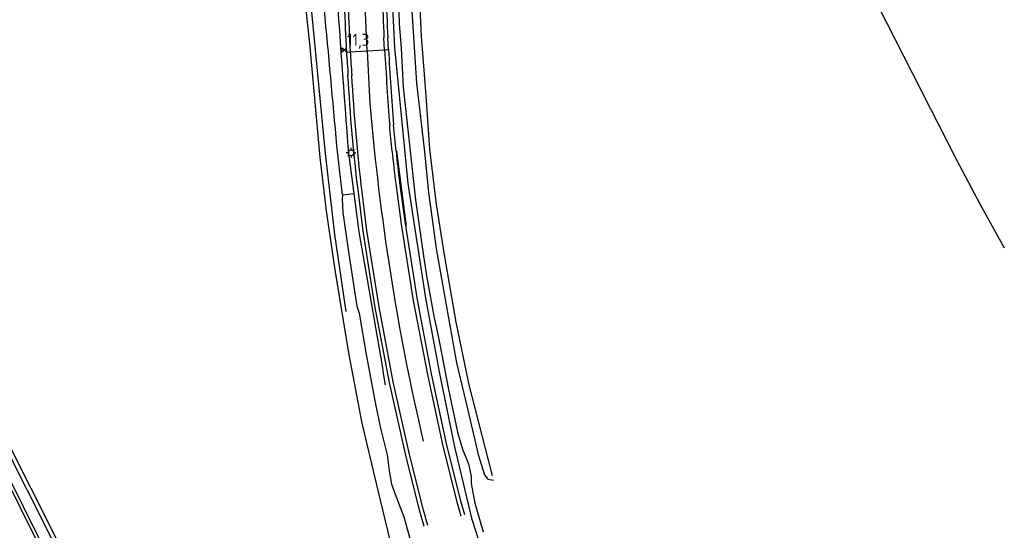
# Model space of a CAD drawing. Extents: x 120829 to 122681, y 456360 to 459111.
# Tile 30 of 32: x 122424 to 122627, y 458613 to 458718. Entities that reach past the tile are written whole.
import ezdxf

# ---------------------------------------------------------------- set-up
doc = ezdxf.new("R2010")
doc.units = 0
doc.header["$LTSCALE"] = 4
doc.layers.get('0').update_dxf_attribs({"linetype": 'CONTINUOUS'})
for name, color, linetype in [('G_OWG', 6, 'CONTINUOUS'), ('G_OWT', 6, 'CONTINUOUS'), ('G_WGD', 7, 'CONTINUOUS'), ('G_WTD', 5, 'CONTINUOUS'), ('PPALHM', 10, 'CONTINUOUS')]:
    doc.layers.add(name, color=color, linetype=linetype)
doc.layers.add('PPAL', color=7, linetype='CONTINUOUS', true_color=0xbd2877)
doc.styles.add('ISO', font='ISO')

# ---------------------------------------------------------------- blocks, each defined once
blk = doc.blocks.new('kilometerpaal')
at = {"color": 0}
for p, q in [((-0.44, 0.44), (0.44, -0.44)), ((-0.44, -0.44), (-0.44, 0.44)), ((0.44, 0.44), (-0.44, -0.44)), ((0.44, -0.44), (0.44, 0.44))]:
    blk.add_line(p, q, dxfattribs=at)
at = {"color": 0, "style": 'ISO'}
blk.add_attdef('KILOMETERPAAL', (0.59, 0.87), '', height=2.5, dxfattribs=at)
blk = doc.blocks.new('lichtmast')
at = {"color": 0}
for p, q in [((-0.6, 0), (-1, 0)), ((-0.71, 0.71), (-0.42, 0.42)), ((0, 0.6), (0, 1)), ((0.42, 0.42), (0.71, 0.71)), ((0.6, 0), (1, 0)), ((-0.42, -0.42), (-0.71, -0.71)), ((0, -0.6), (0, -1)), ((0.42, -0.42), (0.71, -0.71))]:
    blk.add_line(p, q, dxfattribs=at)
blk.add_circle((0, 0), 0.6, dxfattribs=at)

msp = doc.modelspace()

# ---------------------------------------------------------------- linework, layer by layer
at = {"layer": 'G_OWG', "linetype": 'Continuous', "transparency": 33554687}
for points in [[(122499.331, 458732.476, 0.0115863), (122499.791, 458714.354)], [(122490.734, 458730.704, 0.0139794), (122491.242, 458711.392)], [(122499.931, 458711.899, 0.0049633), (122500.98, 458696.388)], [(122491.242, 458711.392, -0.0133005), (122491.572, 458706.577)], [(122493.714, 458682.446, -0.0159092), (122491.572, 458706.577)], [(122501.492, 458690.897, -0.0029056), (122500.98, 458696.388)], [(122501.492, 458690.897, 0.0048735), (122502.212, 458684.365)]]:
    msp.add_lwpolyline(points, format="xyb", dxfattribs=at)
for points in [[(122499.931, 458711.899), (122499.791, 458714.354)], [(122499.132, 458711.854), (122499.931, 458711.899)], [(122491.242, 458711.392), (122492.041, 458711.44)], [(122503.633, 458675.583), (122503.566, 458676.009), (122501.691, 458690.915), (122501.492, 458690.897)], [(122502.212, 458684.365), (122503.367, 458675.99), (122505.825, 458660.226), (122508.757, 458644.996), (122511.917, 458630.242), (122514.803, 458618.735), (122515.633, 458615.907)], [(122507.301, 458613.468), (122506.405, 458616.592), (122503.552, 458627.856), (122500.127, 458643.151), (122497.198, 458658.664), (122494.69, 458674.425), (122493.714, 458682.446)]]:
    msp.add_lwpolyline(points, dxfattribs=at)
at = {"layer": 'G_OWT', "linetype": 'Continuous', "transparency": 33554687}
for points in [[(122526.34, 458801.45), (122548.83, 458810.25), (122550.6, 458810.86), (122552.38, 458810.93), (122554.1, 458810.49), (122555.62, 458809.56), (122556.81, 458808.22), (122568.92, 458783.4), (122586.52, 458749.07), (122602.76, 458717.51), (122617.14, 458689.31), (122622.05, 458679.9), (122627.052, 458670.991)], [(122517.42, 458797.85), (122516.69, 458797.53), (122509.312, 458793.909), (122507.637, 458786.111), (122506.671, 458767.773), (122506.285, 458750.98), (122506.285, 458738.626), (122506.092, 458728.01), (122506.671, 458714.691), (122507.637, 458702.337), (122508.409, 458691.335), (122509.761, 458679.946), (122511.499, 458669.137), (122513.816, 458655.625), (122516.52, 458642.692), (122521.154, 458624.741), (122521.345, 458623.971)], [(122621.49, 458387.952), (122598.713, 458434.018), (122576.57, 458477.95), (122553.327, 458522.59), (122547.516, 458536.35), (122540.592, 458550.396), (122532.714, 458570.229), (122523.474, 458595.409), (122517.191, 458614.905), (122513.645, 458629.921), (122510.446, 458645.41), (122507.661, 458660.551), (122503.997, 458684.238), (122501.234, 458712.326), (122500.488, 458727.648), (122500.434, 458739.287), (122501.991, 458774.131), (122503.25, 458794.931)], [(122514.142, 458566.523), (122513.623, 458570.114), (122511.692, 458576.098), (122507.637, 458587.294), (122504.161, 458598.103), (122500.299, 458610.65), (122497.788, 458620.88), (122494.505, 458634.778), (122491.802, 458648.869), (122488.905, 458666.434), (122487.167, 458678.595), (122485.816, 458689.598), (122483.691, 458713.147), (122481.567, 458732.836), (122481.181, 458741.522), (122480.409, 458747.506), (122479.636, 458750.594), (122477.512, 458754.261), (122475.002, 458756.964), (122471.719, 458759.666), (122467.471, 458761.789), (122462.493, 458762.883), (122454.307, 458762.404)], [(122368.285, 458740.728), (122366.91, 458737.93), (122375.12, 458722.54), (122393.72, 458685.04), (122415.27, 458642.86), (122436.84, 458600.06), (122454.81, 458565.07), (122460.83, 458551.93), (122463.22, 458548.21), (122464.02, 458547.42), (122465, 458546.92), (122466.04, 458546.72), (122470.18, 458547.57), (122470.44, 458547.6), (122470.67, 458547.6), (122470.87, 458547.57), (122471.11, 458547.48), (122471.26, 458547.39), (122471.4, 458547.29), (122471.57, 458547.12), (122471.7, 458546.93)], [(122531.7, 458408.47), (122531.28, 458408.36), (122530.85, 458408.36), (122530.44, 458408.47), (122530.06, 458408.69), (122529.75, 458409.01), (122522.02, 458424.26), (122499.04, 458468.69), (122479.28, 458509.1), (122466.61, 458534.26), (122457.32, 458550.52), (122436.85, 458591.32), (122417.46, 458630.38), (122398.93, 458666.21), (122382.46, 458698.78), (122367.65, 458727.49), (122363.5, 458736.27), (122362.6, 458737.16), (122361.609, 458737.927)], [(122491.68, 458690.481), (122492.762, 458682.195)], [(122490.417, 458681.924), (122492.762, 458682.195)], [(122492.762, 458682.195), (122493.798, 458674.268)]]:
    msp.add_lwpolyline(points, dxfattribs=at)
for points in [[(122489.016, 458727.324, 0.0027678), (122491.68, 458690.481)], [(122493.798, 458674.268, -0.0042149), (122499.251, 458642.672)]]:
    msp.add_lwpolyline(points, format="xyb", dxfattribs=at)
at = {"layer": 'G_WGD', "linetype": 'Continuous', "transparency": 33554687}
for points in [[(122495.567, 458711.646), (122494.976, 458724.278), (122494.924, 458743.545), (122494.927, 458750.277), (122494.76, 458765.584)], [(122499.132, 458711.854), (122498.992, 458714.318)], [(122492.041, 458711.44), (122495.567, 458711.646)], [(122495.567, 458711.646), (122499.132, 458711.854)], [(122495.567, 458711.646), (122496.097, 458700.787)], [(122501.418, 458684.27), (122502.575, 458675.874), (122505.037, 458660.089), (122507.973, 458644.837), (122511.138, 458630.061), (122514.031, 458618.525), (122514.865, 458615.682)], [(122508.07, 458613.689), (122507.177, 458616.801), (122504.33, 458628.042), (122500.911, 458643.313), (122497.986, 458658.801), (122495.482, 458674.536), (122494.508, 458682.544)]]:
    msp.add_lwpolyline(points, dxfattribs=at)
for points in [[(122498.531, 458732.471, 0.0098613), (122498.992, 458714.318)], [(122491.534, 458730.716, 0.0167559), (122492.041, 458711.44)], [(122499.132, 458711.854, 0.0045094), (122500.182, 458696.327)], [(122492.041, 458711.44, 0.0039666), (122492.37, 458706.638)], [(122494.508, 458682.544, -0.0169329), (122492.37, 458706.638)], [(122496.097, 458700.787, 0.0361903), (122507.082, 458631.079)], [(122500.695, 458690.826, -0.0038014), (122500.182, 458696.327)], [(122500.695, 458690.826, 0.004826), (122501.418, 458684.27)]]:
    msp.add_lwpolyline(points, format="xyb", dxfattribs=at)
at = {"layer": 'G_WTD', "linetype": 'Continuous', "transparency": 33554687}
for points in [[(122491.199, 458657.852), (122488.854, 458673.734), (122486.917, 458690.448), (122483.426, 458726.858), (122481.648, 458747.935), (122479.973, 458752.621), (122478.442, 458754.959), (122476.526, 458757.569), (122472.517, 458760.772), (122468.84, 458762.78), (122463.745, 458763.91), (122460.083, 458764.141), (122454.15, 458763.746)], [(122363.07, 458738.54), (122364.02, 458736.64), (122368.21, 458727.76), (122383.01, 458699.06), (122399.49, 458666.5), (122418.02, 458630.67), (122437.41, 458591.6), (122457.88, 458550.82), (122467.16, 458534.56), (122479.84, 458509.38), (122499.6, 458468.97)], [(122501.854, 458726.669), (122502.172, 458717.248), (122502.569, 458712.194), (122502.965, 458704.141), (122504.06, 458694.089), (122505.525, 458680.881), (122506.889, 458671.178), (122507.798, 458665.179), (122509.297, 458656.885), (122509.859, 458654.397), (122510.499, 458651.039), (122512.34, 458641.712), (122514.196, 458632.928), (122515.221, 458629.392), (122516.447, 458626.377), (122517.008, 458623.767), (122517.021, 458622.293), (122517.766, 458618.286), (122519.459, 458612.321)], [(122504.75, 458719.9), (122505.704, 458704.966), (122507.37, 458690.785), (122508.226, 458682.413), (122509.78, 458670.849), (122511.556, 458660.753), (122513.992, 458647.225), (122516.302, 458637.471), (122518.435, 458628.345), (122519.729, 458624.088), (122520.437, 458623.198), (122521.59, 458622.982)], [(122490.417, 458681.924), (122489.456, 458690.238)], [(122490.417, 458681.924), (122490.38, 458681.041), (122490.528, 458678.254), (122491.723, 458669.694), (122493.378, 458658.915), (122493.882, 458657.518), (122495.327, 458648.979), (122497.246, 458638.716), (122498.252, 458633.774), (122499.654, 458628.274), (122500.053, 458624.92), (122500.539, 458622.162), (122501.735, 458619.028), (122503.093, 458615.415), (122504.762, 458609.506)], [(122436.08, 458599.67), (122414.5, 458642.47)]]:
    msp.add_lwpolyline(points, dxfattribs=at)
msp.add_lwpolyline([(122489.456, 458690.238, 0.0017189), (122484.169, 458746.663)], format="xyb", dxfattribs=at)

# ---------------------------------------------------------------- block references
at = {"layer": 'PPAL', "transparency": 33554687}
msp.add_blockref('lichtmast', (122492.222, 458690.598), dxfattribs=at)
at = {"layer": 'PPALHM', "transparency": 33554687}
msp.add_blockref('kilometerpaal', (122490.797, 458711.795), dxfattribs=at).add_auto_attribs({'KILOMETERPAAL': '11,3'})

doc.saveas('drawing.dxf')
